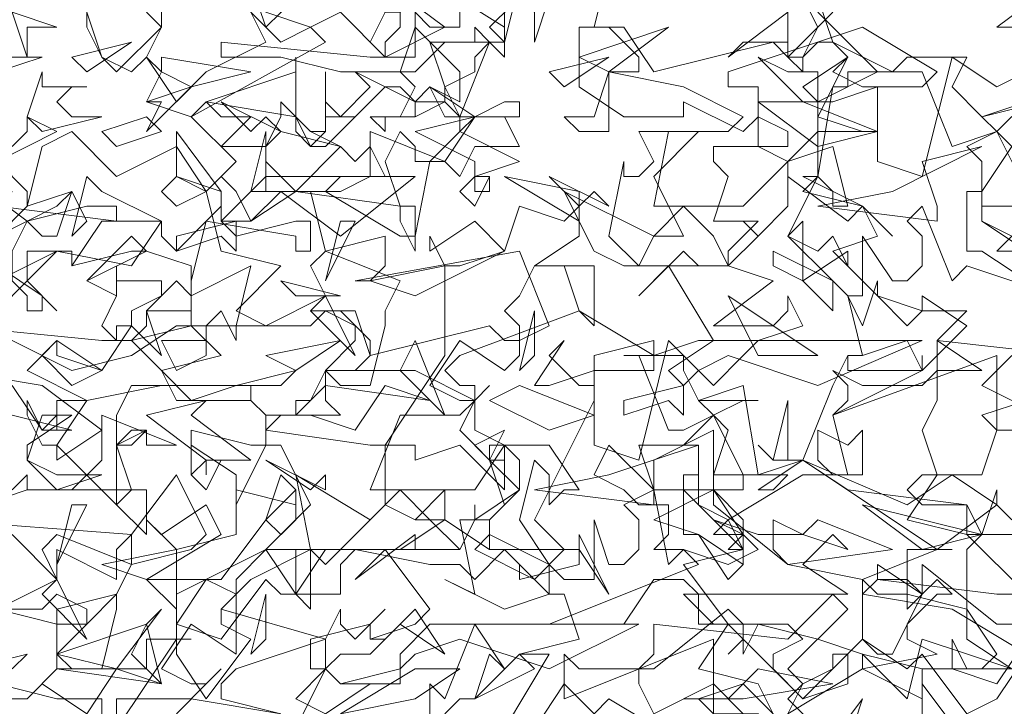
# Model space of a CAD drawing. Header units: millimetres. Extents: x 4234 to 4704, y 1542 to 2004.
# Tile 116 of 256: x 4334.9 to 4341.46, y 1824.96 to 1829.54. Entities that reach past the tile are written whole.
import ezdxf

# ---------------------------------------------------------------- set-up
doc = ezdxf.new("R2010")
doc.units = ezdxf.units.MM
doc.linetypes.add('DASHED', pattern=[19.05, 12.7, -6.35])
doc.layers.add('BOD', color=40, linetype='Continuous')
doc.layers.add('DIMENSIONS', color=7, linetype='Continuous')
pattern_1 = [(90, (3399.144, -158.445), (-8.980256, 8.980256), [2.38125, -15.57926]), (45, (3399.144, -158.445), (-8.980256, 8.980256), [2.38125, -10.31875]), (135, (3399.144, -158.445), (-8.980256, -8.980256), [2.38125, -10.31875])]

# ---------------------------------------------------------------- blocks, each defined once
blk = doc.blocks.new('A$Cf9015526')
at = {"color": 116, "lineweight": 0, "true_color": 0x136734}
for points in [[(2.3984, 2.6205), (2.3095, 2.5538), (2.3984, 2.5538)], [(2.354, 2.4872), (2.3095, 2.465), (2.2429, 2.5094), (2.1985, 2.3318), (2.1319, 2.354), (2.1319, 2.465), (2.0653, 2.4428), (2.0431, 2.4428), (2.0209, 2.465), (2.0875, 2.5094), (2.0653, 2.4872), (2.1097, 2.465), (2.1319, 2.465), (2.1985, 2.465), (2.2207, 2.4872), (2.1097, 2.5538), (1.9098, 2.4872), (1.9098, 2.465), (1.9542, 2.465), (1.9542, 2.3762), (1.9986, 2.354), (2.0653, 2.3762), (2.0875, 2.2873), (2.0653, 2.2873), (2.0653, 2.3095), (2.0431, 2.3318), (1.9986, 2.2429), (2.0653, 2.1763), (2.0875, 2.1541), (2.1097, 2.1541), (2.1097, 2.2429), (2.1541, 2.1763), (2.1763, 2.1763), (2.1985, 2.1985), (2.1985, 2.2429), (2.1763, 2.2651), (2.1985, 2.2873), (2.2429, 2.1763), (2.2651, 2.1985), (2.3318, 2.1763)], [(2.354, 2.2207), (2.3095, 2.2207), (2.3318, 2.2429), (2.2873, 2.2651), (2.2873, 2.354), (2.2651, 2.3762), (2.3095, 2.3984), (2.2873, 2.4206), (2.3762, 2.4428)], [(2.354, 2.4428), (2.3095, 2.3984), (2.3318, 2.3762), (2.2873, 2.3095), (2.2873, 2.2651), (2.4206, 2.1763)], [(2.3318, 2.0653), (2.2873, 2.0209), (2.3762, 1.9764)], [(2.354, 1.9986), (2.2873, 1.9764), (2.3095, 1.9542), (2.2873, 1.8876), (2.2651, 1.8876), (2.1985, 1.8876), (2.1763, 1.8654), (2.1985, 1.8432), (2.2651, 1.8432), (2.0875, 1.8654), (2.0209, 1.9098), (1.9542, 1.8654), (1.9764, 1.8654), (1.9986, 1.8876), (1.9098, 1.8876), (1.8876, 1.8876), (1.8876, 1.9542), (1.7988, 1.9098), (1.7988, 1.8654), (1.8876, 1.8654), (1.7988, 1.821), (1.8654, 1.7988), (1.9098, 1.7322), (1.932, 1.7544), (1.932, 1.7988), (1.8876, 1.821), (1.9542, 1.7988), (2.0209, 1.7988), (2.0875, 1.7766), (2.0653, 1.7988), (2.0209, 1.7544), (2.0875, 1.71), (1.8654, 1.71), (1.8432, 1.71), (1.8876, 1.6655), (1.9986, 1.6655), (2.0209, 1.6433), (1.9764, 1.6211), (1.9764, 1.5989), (2.0209, 1.5545), (2.0653, 1.5989), (2.0653, 1.6211), (2.0875, 1.6211), (2.0875, 1.5767), (2.0209, 1.5545), (1.932, 1.6433), (1.9098, 1.6211), (1.932, 1.6433), (1.932, 1.6655), (1.9098, 1.6877), (1.7988, 1.5989), (1.7766, 1.5989), (1.7766, 1.5767), (1.7988, 1.5323), (1.8876, 1.5767), (1.932, 1.5323)], [(2.0431, 1.4657), (2.1097, 1.5545), (2.0875, 1.4879)], [(2.354, 1.6433), (2.3095, 1.5767), (2.2429, 1.5989), (2.2429, 1.6433), (2.2651, 1.5989), (2.2873, 1.5989), (2.3095, 1.6211), (2.2651, 1.6877), (2.1763, 1.71), (2.1319, 1.71), (2.1097, 1.7322), (2.2207, 1.7766), (2.2429, 1.7766), (2.2207, 1.7766), (2.1763, 1.7766), (2.1763, 1.71), (2.1763, 1.6877), (2.1985, 1.71), (2.1985, 1.7544), (2.3095, 1.6655), (2.3318, 1.6655)], [(2.354, 1.71), (2.2651, 1.7988), (2.2873, 1.7988), (2.3095, 1.8654), (2.3095, 1.8432), (2.3318, 1.821)], [(0.7995, 1.5323), (0.9549, 1.4657), (0.9771, 1.5323), (0.9771, 1.5545), (0.9549, 1.5545), (0.9327, 1.5545), (0.9105, 1.5545), (0.8217, 1.5767)], [(0.8217, 1.6877), (0.9105, 1.6655), (0.9105, 1.6877), (0.9993, 1.71), (0.9549, 1.6655), (0.9327, 1.6655), (0.9105, 1.6655), (0.9105, 1.5989), (1.0437, 1.5989), (1.0437, 1.6433), (1.0659, 1.6433), (1.1104, 1.6433), (1.0882, 1.6433), (1.0882, 1.6211), (1.1326, 1.5545), (1.1992, 1.6433), (1.1548, 1.6655), (1.1548, 1.6877), (1.177, 1.71), (1.1326, 1.7322), (1.0882, 1.6655), (1.0882, 1.6877), (1.0437, 1.7322), (1.1548, 1.7322), (1.2214, 1.821), (1.2436, 1.7988), (1.288, 1.8432), (1.2436, 1.932), (1.2214, 1.932), (1.177, 1.8432), (1.177, 1.8876), (1.1104, 1.932), (1.1104, 1.8876), (1.1104, 1.9542), (1.1992, 1.932), (1.2214, 1.932), (1.2214, 1.9764), (1.1992, 1.9986), (1.2214, 1.9764), (1.2658, 1.9764), (1.2436, 1.9764), (1.2214, 1.9542), (1.3768, 1.932), (1.3991, 1.932), (1.4879, 2.0653), (1.4879, 2.1985), (1.5101, 2.1985), (1.5767, 2.2207), (1.5989, 2.2873), (1.6655, 2.2651), (1.6877, 2.2873), (1.6877, 2.2429), (1.6211, 2.1985), (1.71, 2.1985), (1.71, 2.1097), (1.6877, 2.1319), (1.6655, 2.1985), (1.6433, 2.1985), (1.6211, 2.1985), (1.5989, 2.1541), (1.5767, 2.1319), (1.5989, 2.1097), (1.5989, 2.0653), (1.5767, 2.0431), (1.5101, 2.0875), (1.4657, 2.0209), (1.5101, 1.9986), (1.5323, 1.9986), (1.5545, 2.0209), (1.5323, 1.9986), (1.5101, 1.9542), (1.5545, 1.9098), (1.5767, 1.9098), (1.5545, 1.9098), (1.5545, 1.932), (1.5767, 1.932), (1.5767, 1.8654), (1.5101, 1.932), (1.4435, 1.9098), (1.4435, 1.932), (1.4213, 1.932), (1.3991, 1.932), (1.3991, 1.8432), (1.4435, 1.821), (1.4879, 1.8654), (1.4879, 1.821), (1.4657, 1.821), (1.4435, 1.821), (1.3991, 1.8432), (1.3102, 1.7544), (1.288, 1.7766), (1.1992, 1.7322), (1.1548, 1.6877), (1.3102, 1.6433), (1.3324, 1.6877), (1.3324, 1.6655), (1.3546, 1.6433), (1.3991, 1.6877), (1.3768, 1.6655), (1.3768, 1.6433), (1.3991, 1.6433), (1.4435, 1.6877), (1.4879, 1.6211), (1.4213, 1.6655), (1.3768, 1.6211), (1.3324, 1.6211), (1.3102, 1.5989), (1.3324, 1.5767), (1.3768, 1.5767), (1.3102, 1.5323), (1.2658, 1.5545), (1.3102, 1.5989), (1.3102, 1.6433), (1.177, 1.5989), (1.1548, 1.5767), (1.1548, 1.5545), (1.2436, 1.5323), (1.1104, 1.5545), (0.9993, 1.5545), (0.9993, 1.4435)], [(1.4657, 1.4657), (1.4657, 1.5767), (1.4879, 1.5545), (1.5323, 1.6655), (1.5767, 1.5989), (1.5545, 1.6211), (1.5323, 1.5545), (1.5101, 1.5545), (1.4879, 1.5323)], [(1.5767, 1.5101), (1.6433, 1.6211), (1.6211, 1.6211), (1.5989, 1.6211), (1.6877, 1.6433), (1.6655, 1.71), (1.6433, 1.71), (1.5767, 1.6877), (1.4879, 1.7322), (1.5323, 1.71), (1.5101, 1.821), (1.5545, 1.821), (1.5545, 1.7988), (1.5323, 1.7766), (1.6211, 1.7322), (1.6655, 1.7766), (1.6211, 1.821), (1.71, 1.9986), (1.71, 2.0209), (1.71, 2.0653), (1.7988, 2.0875), (1.7988, 2.0653), (1.8654, 2.0875), (1.8876, 2.0875), (1.821, 2.1985), (1.7766, 2.1541), (1.8432, 2.2207), (1.8654, 2.1985), (1.9098, 2.1985), (1.9542, 2.2429), (1.932, 2.2651), (1.9542, 2.2429), (1.9986, 2.2873), (1.9986, 2.3318), (1.9986, 2.354), (1.932, 2.2873), (1.9098, 2.2873), (1.8876, 2.2873), (1.7988, 2.2873), (1.821, 2.3984), (1.9098, 2.3984), (1.932, 2.4206), (1.8432, 2.465), (1.7322, 2.4872), (1.7322, 2.465), (1.7322, 2.4206), (1.7322, 2.3984), (1.6877, 2.3984), (1.6655, 2.4206), (1.71, 2.4206), (1.7322, 2.4872), (1.7544, 2.4872), (1.7766, 2.4872), (1.7766, 2.5094), (1.7322, 2.5538), (1.6877, 2.5538), (1.7544, 2.5538), (1.7988, 2.4872), (1.9764, 2.5316), (1.9986, 2.5094), (2.0209, 2.5094), (2.0431, 2.5538), (1.9986, 2.6427)], [(2.0431, 2.576), (2.1319, 2.4872), (2.0431, 2.4428), (2.0431, 2.4206), (2.1097, 2.3984), (2.1319, 2.3984), (2.0653, 2.3984), (2.0431, 2.3984), (2.0431, 2.3318), (2.0209, 2.3095), (2.1097, 2.2873), (2.1319, 2.2429), (2.0653, 2.2207), (2.1319, 2.1541), (2.1985, 2.1319), (2.2207, 2.1319), (2.2651, 2.1319), (2.2207, 2.0875), (2.2873, 2.0431), (2.2207, 2.0431), (2.2207, 1.9986), (2.1985, 1.9542), (2.2207, 1.8876), (2.1763, 1.821), (2.2651, 1.7988), (2.2651, 1.8432), (2.2873, 1.7988), (2.354, 1.7988), (2.2873, 1.7988), (2.2651, 1.7766), (2.2651, 1.6433), (2.3318, 1.5989)], [(2.3762, 1.5989), (2.1985, 1.5989), (2.1985, 1.5323)], [(1.5989, 2.6205), (1.5767, 2.5316), (1.4879, 2.5316), (1.4435, 2.4872), (1.3324, 2.4872), (1.2436, 2.5094), (1.177, 2.5094), (1.1548, 2.5094), (1.1548, 2.5316), (1.3768, 2.5094), (1.4435, 2.5094), (1.4435, 2.5316), (1.4435, 2.576), (1.4657, 2.5538), (1.5101, 2.5538), (1.5101, 2.6205)], [(1.7322, 2.6427), (1.71, 2.5538), (1.6877, 2.5538), (1.6877, 2.465), (1.7544, 2.4206), (1.8432, 2.4206), (1.8432, 2.4428), (1.932, 2.3984), (1.9542, 2.4206), (1.9986, 2.3984), (1.9986, 2.3762), (1.8876, 2.3762), (1.8876, 2.354), (1.9098, 2.3318), (1.8876, 2.2651), (1.9542, 2.2651), (1.9098, 2.2207), (1.9098, 2.1985), (1.9764, 2.1763), (1.8876, 2.1097), (1.9764, 2.1097), (1.9986, 2.1319), (1.9986, 2.1541), (2.0209, 2.1097), (1.9542, 2.0875), (1.932, 2.0653), (1.8876, 2.0209), (1.821, 2.0875), (1.7766, 1.9098), (1.71, 1.932), (1.71, 2.0431), (1.6433, 2.0209), (1.6211, 2.0209), (1.6655, 2.0875), (1.6433, 2.0653), (1.6877, 2.0209), (1.71, 2.0209), (1.71, 2.0431), (1.7988, 2.0431), (1.7988, 2.0653), (1.6877, 2.1319), (1.5101, 2.0653), (1.4879, 2.0431), (1.5101, 2.0209), (1.5323, 2.0209), (1.5323, 1.9542), (1.5767, 1.932), (1.6433, 1.932), (1.6877, 1.8654), (1.6655, 1.8654), (1.6433, 1.8432), (1.6433, 1.8876), (1.6211, 1.9098), (1.5989, 1.821), (1.6433, 1.7544), (1.6655, 1.7322), (1.71, 1.7322), (1.71, 1.821), (1.7322, 1.7544), (1.7544, 1.7544), (1.7766, 1.7766), (1.7766, 1.821), (1.7544, 1.8432), (1.7988, 1.8654), (1.821, 1.7544), (1.8432, 1.7766), (1.9098, 1.7544), (1.9542, 1.7766), (1.932, 1.7988), (1.8876, 1.7988), (1.9098, 1.821), (1.8654, 1.8432), (1.8654, 1.932), (1.8432, 1.932), (1.8876, 1.9764), (1.8654, 1.9986), (1.9542, 1.9986), (1.932, 1.9986), (1.8876, 1.9764), (1.9098, 1.9542), (1.8876, 1.8876), (1.8876, 1.8432), (1.9986, 1.7544), (2.1097, 1.7322), (2.1097, 1.6433), (2.1319, 1.6211), (2.1541, 1.6211), (2.1985, 1.71), (2.1763, 1.7322), (2.1319, 1.7322), (2.1319, 1.7544), (2.1985, 1.71), (2.2207, 1.7322), (2.2429, 1.71), (2.2207, 1.71), (2.1763, 1.6655), (2.1763, 1.6433), (2.2207, 1.6211), (2.1097, 1.5989), (2.1097, 1.6211), (2.0431, 1.6433), (1.9542, 1.6655), (1.932, 1.6211), (1.932, 1.6433), (1.9098, 1.6655), (1.8654, 1.5989), (1.9542, 1.5767), (1.9764, 1.5323)], [(1.9764, 1.5323), (1.932, 1.5767), (1.8654, 1.5545), (1.8876, 1.5323)], [(0.8217, 1.5545), (0.8661, 1.5545), (0.8439, 1.5545)], [(0.9993, 1.5101), (1.0882, 1.6433), (1.0882, 1.7766), (1.177, 1.7988), (1.177, 1.8654), (1.2658, 1.8432), (1.2658, 1.8654), (1.2658, 1.821), (1.2214, 1.7766), (1.288, 1.7766), (1.288, 1.6877), (1.2658, 1.71), (1.2658, 1.7766), (1.2436, 1.7766), (1.2214, 1.7766), (1.177, 1.7322), (1.177, 1.71), (1.177, 1.6877), (1.177, 1.6433), (1.177, 1.6211), (1.1104, 1.6655), (1.0659, 1.5989), (1.1104, 1.5767), (1.1326, 1.5767), (1.1548, 1.5989), (1.1326, 1.5767), (1.0882, 1.5323)], [(1.2214, 1.4213), (1.3102, 1.5989), (1.288, 1.5989), (1.288, 1.6433), (1.3768, 1.6655), (1.3768, 1.6433), (1.4435, 1.6655), (1.4657, 1.6877), (1.3991, 1.7766), (1.3546, 1.7322), (1.4435, 1.7988), (1.4435, 1.7766), (1.5101, 1.7766), (1.5323, 1.821), (1.5323, 1.8432), (1.5323, 1.821), (1.5989, 1.8654), (1.5989, 1.9098), (1.5767, 1.932), (1.5323, 1.8654), (1.4879, 1.8654), (1.4657, 1.8654), (1.3768, 1.8654), (1.4213, 1.9764), (1.5101, 1.9764), (1.5323, 1.9986), (1.4435, 2.0431), (1.3324, 2.0431), (1.3102, 2.0431), (1.3102, 1.9986), (1.3324, 1.9764), (1.2658, 1.9764), (1.2658, 1.9986), (1.288, 1.9986), (1.3102, 2.0431), (1.3546, 2.0431), (1.3768, 2.0653), (1.3768, 2.0875), (1.3324, 2.1319), (1.288, 2.1319), (1.3546, 2.1319), (1.3768, 2.0653), (1.5545, 2.1097), (1.5767, 2.0875), (1.5989, 2.0875), (1.6433, 2.1097), (1.5989, 2.2207), (1.3546, 2.1763), (1.3768, 2.1763), (1.3991, 2.1985), (1.3991, 2.2429), (1.3102, 2.2207), (1.288, 2.3095), (1.1992, 2.3095), (1.2214, 2.3984), (1.2214, 2.3762), (1.2436, 2.3984), (1.2214, 2.3762), (1.2214, 2.354), (1.2658, 2.3095), (1.3324, 2.3762), (1.3546, 2.354), (1.3768, 2.3762), (1.3991, 2.3318), (1.3324, 2.3318), (1.3102, 2.3095), (1.4213, 2.2429), (1.4435, 2.2429), (1.4657, 2.354), (1.5101, 2.3984), (1.5101, 2.4206), (1.4879, 2.4428), (1.4435, 2.4206), (1.4435, 2.4428), (1.4213, 2.465), (1.3991, 2.465), (1.3768, 2.4428), (1.3546, 2.4206), (1.3102, 2.4206), (1.3102, 2.4872), (1.3102, 2.4428), (1.3324, 2.4206), (1.3768, 2.465), (1.3546, 2.4872), (1.4435, 2.4428), (1.4879, 2.4428), (1.4879, 2.465), (1.5101, 2.4206), (1.5545, 2.5316), (1.5767, 2.5094), (1.5767, 2.5316), (1.5767, 2.5538), (1.3991, 2.6649)], [(1.3991, 2.6205), (1.4879, 2.5538), (1.3991, 2.5094), (1.3324, 2.576), (1.288, 2.5538), (1.3102, 2.5316), (1.1104, 2.4206), (1.0437, 2.4428), (1.0659, 2.4872), (1.0437, 2.5094), (1.0215, 2.4872), (0.9771, 2.5094), (0.9549, 2.5538), (0.9549, 2.576), (0.9771, 2.5094), (0.9993, 2.4872), (1.0659, 2.5538), (1.0437, 2.576)], [(1.0659, 2.576), (1.0659, 2.5538), (1.0437, 2.5094), (1.0882, 2.4428), (1.1326, 2.4872), (1.2214, 2.5316), (1.1992, 2.576)], [(2.0431, 2.5982), (2.0653, 2.5316), (2.1541, 2.4872), (2.0875, 2.4872), (2.0875, 2.465), (2.0653, 2.465), (2.0431, 2.3318), (2.0209, 2.3318), (2.1097, 2.2873), (2.1541, 2.2429), (2.1097, 2.2873), (2.0875, 2.2651), (1.9986, 2.3318), (1.9986, 2.354), (2.0431, 2.3984), (2.0431, 2.4206), (2.0875, 2.5094), (2.0653, 2.5316), (2.0431, 2.5316), (2.0209, 2.5094), (2.0209, 2.4872), (1.9986, 2.5094), (1.9986, 2.5316), (1.932, 2.5316), (1.9098, 2.5094), (1.9986, 2.576), (1.9986, 2.5094), (2.0653, 2.576)], [(2.354, 2.1763), (2.2873, 2.2207), (2.2651, 2.2207), (2.2651, 2.3095), (2.2873, 2.3095), (2.2873, 2.2873), (2.3318, 2.2873)], [(2.354, 2.3095), (2.3095, 2.3984), (2.2429, 2.3762), (2.1985, 2.4872), (2.1541, 2.4872), (2.1763, 2.5094), (2.2651, 2.5094), (2.2429, 2.465), (2.2873, 2.4206), (2.354, 2.4428)], [(0.8217, 2.1763), (0.9105, 2.2207), (1.0215, 2.1985), (1.0659, 2.2651), (0.9771, 2.3095), (0.9549, 2.3318), (0.9327, 2.2429), (0.9549, 2.2651), (0.9327, 2.3095), (0.8661, 2.2873), (0.8883, 2.3762), (0.9327, 2.3984), (0.9993, 2.3318), (1.0882, 2.3762), (1.1326, 2.3095), (1.177, 2.354), (1.1104, 2.4206), (1.1326, 2.4428), (1.1548, 2.4206), (1.1992, 2.4206), (1.1548, 2.3762), (1.2214, 2.3762), (1.2436, 2.4206), (1.2436, 2.4428), (1.288, 2.3984), (1.3102, 2.3984), (1.288, 2.3984), (1.3324, 2.3762), (1.2436, 2.3984), (1.2214, 2.3762), (1.2214, 2.3095), (1.2436, 2.3095), (1.2658, 2.3095), (1.3324, 2.3095), (1.3768, 2.3318), (1.3768, 2.3984), (1.4879, 2.354), (1.4435, 2.354), (1.4435, 2.3762), (1.4213, 2.3984), (1.3991, 2.354), (1.4213, 2.2873), (1.4435, 2.2873), (1.4435, 2.2207), (1.4213, 2.2651), (1.4213, 2.2873), (1.2658, 2.3095), (1.1992, 2.2651), (1.177, 2.3095), (1.1548, 2.3318), (1.1326, 2.3095), (1.1548, 2.2207), (1.2436, 2.1985), (1.177, 2.1319), (1.2214, 2.1097), (1.3102, 2.1541), (1.288, 2.1985), (1.3102, 2.2207), (1.4213, 2.1763), (1.3991, 2.1319), (1.3991, 2.1097), (1.3768, 2.0209), (1.3324, 2.0209), (1.3102, 2.0431), (1.3546, 2.0875), (1.3546, 2.1097), (1.3102, 2.1319), (1.288, 2.1097), (1.177, 2.1097), (1.177, 2.0875), (1.1548, 2.1319), (1.1326, 2.1097), (1.1104, 2.1097), (1.1104, 2.1541), (1.0882, 2.1763), (1.0437, 2.1319), (1.0659, 2.0653), (1.0215, 2.1097), (0.9771, 2.0431), (0.9105, 2.0875), (0.8661, 2.0431), (0.9549, 1.9986), (1.0659, 2.0209), (1.2436, 2.0209), (1.2658, 2.0431), (1.177, 2.0209), (1.0215, 2.0209), (0.9993, 1.9764), (0.9993, 1.9542), (0.9993, 1.932), (1.0215, 1.932), (1.0437, 1.9542), (0.9993, 1.932), (0.9993, 1.8654), (0.9993, 1.8432), (0.9105, 1.932), (0.9105, 1.9098), (0.9771, 1.9542), (0.8883, 2.0209), (0.755, 2.0431)], [(0.755, 2.1097), (0.9771, 2.0875), (1.0215, 2.0875), (1.0437, 2.1097), (1.0437, 2.1319), (1.0659, 2.1319), (1.1104, 2.1319), (1.1104, 2.1985), (1.0437, 2.2207), (1.0215, 2.2207), (0.9327, 2.1985), (0.9327, 2.2207), (0.9105, 2.2207), (0.8661, 2.1763), (0.9105, 2.1319), (0.8661, 2.1763), (0.8661, 2.2207), (0.9327, 2.2207), (0.9327, 2.1985), (0.9771, 2.2651), (1.0659, 2.2651), (1.0659, 2.2429), (1.0882, 2.2207), (1.1326, 2.2651), (1.1548, 2.2873), (1.1548, 2.3095), (1.0882, 2.3318), (1.0882, 2.3984), (1.1548, 2.3095), (1.1548, 2.2651), (1.177, 2.2429), (1.2658, 2.2651), (1.288, 2.2651), (1.288, 2.2207), (1.2658, 2.2207), (1.2658, 2.2429), (1.1326, 2.2651), (1.1104, 2.1763), (1.1104, 2.1541), (1.1992, 2.1985), (1.177, 2.1097), (1.0882, 2.1097), (1.0215, 2.0653), (0.9327, 2.0431), (0.8439, 2.0875)], [(0.8439, 2.0209), (0.8883, 1.9542), (0.9105, 1.9764), (0.8883, 1.9542), (0.9327, 1.9542), (0.8439, 1.9764)], [(0.8439, 1.8654), (0.8661, 1.8876), (0.8661, 1.8654), (0.9327, 1.8654), (0.9771, 1.9098), (0.9771, 1.9764), (1.0882, 1.932), (1.0437, 1.932), (1.0437, 1.9542), (1.0215, 1.9542), (0.9993, 1.932), (1.0215, 1.8654), (1.0437, 1.8654), (1.0437, 1.7988), (0.9993, 1.8432), (1.0215, 1.8654), (0.8661, 1.8654), (0.7995, 1.8432)], [(0.8217, 1.6877), (0.9105, 1.7322), (0.8883, 1.7766), (0.9105, 1.7988), (1.0215, 1.7544), (0.9993, 1.71), (0.9993, 1.6877), (0.9771, 1.5989), (0.9327, 1.5989), (0.9105, 1.6211), (0.9549, 1.6655), (0.9549, 1.6877), (0.9105, 1.71), (0.8883, 1.6877), (0.7773, 1.6877)], [(0.8439, 1.5989), (0.8661, 1.6211), (0.7773, 1.5989)], [(0.7328, 1.821), (1.0215, 1.7988), (1.0882, 1.8876), (1.1326, 1.7988), (1.1104, 1.7766), (1.0215, 1.7544), (1.0215, 1.7766), (1.0215, 1.7988), (0.9993, 1.7766), (0.9993, 1.7322), (0.9105, 1.7766), (0.9105, 1.7544), (0.9105, 1.7322), (0.8439, 1.7988)], [(2.354, 1.5323), (2.2651, 1.4879), (2.1985, 1.5767), (2.1985, 1.5545), (2.1097, 1.5989), (1.9986, 1.5323), (2.0209, 1.5767), (2.0653, 1.5989), (2.1097, 1.6433), (2.1763, 1.5989), (2.1985, 1.6211), (2.2651, 1.5323), (2.3095, 1.5545), (2.354, 1.6211), (2.2429, 1.6877), (2.1097, 1.71), (2.1319, 1.7322), (2.3095, 1.71), (2.3984, 1.71)]]:
    blk.add_lwpolyline(points, dxfattribs=at)
for points in [[(1.2658, 2.5982), (1.2214, 2.5538), (1.1992, 2.6205), (1.2436, 2.576)], [(1.4435, 2.5982), (1.4657, 2.5982), (1.4213, 2.576), (1.4213, 2.5538), (1.3991, 2.5316), (1.3991, 2.5094), (1.3768, 2.5316), (1.3991, 2.576), (1.3546, 2.5982), (1.3991, 2.5982), (1.4213, 2.576), (1.3991, 2.576), (1.3991, 2.6205), (1.4213, 2.6205)], [(1.6211, 2.5316), (1.6211, 2.576), (1.5989, 2.5982), (1.5767, 2.576), (1.5767, 2.5316), (1.5545, 2.5538), (1.6211, 2.6205), (1.6433, 2.5982)], [(1.288, 2.5538), (1.2436, 2.5316), (1.1992, 2.576), (1.2214, 2.5982), (1.2214, 2.576)], [(0.8661, 2.5538), (0.8661, 2.5094), (0.8439, 2.576), (0.9105, 2.5538)], [(1.5101, 2.4428), (1.4657, 2.465), (1.4435, 2.4428), (1.4435, 2.4206), (1.3991, 2.4206), (1.3991, 2.3984), (1.3768, 2.4206), (1.4213, 2.4206), (1.4435, 2.465), (1.4213, 2.4872), (1.4435, 2.5538), (1.5101, 2.4872)], [(1.5323, 2.5094), (1.5323, 2.4872), (1.4879, 2.465), (1.4657, 2.5316), (1.5323, 2.5316), (1.5323, 2.5538), (1.5545, 2.5316)], [(1.6877, 2.5094), (1.821, 2.5538), (1.7322, 2.4872)], [(0.9549, 2.4872), (0.9327, 2.5094), (1.0215, 2.5316)], [(0.755, 2.3984), (0.7328, 2.354), (0.7328, 2.3318), (0.7328, 2.3095), (0.8217, 2.3984), (0.8439, 2.3762), (0.8661, 2.3984), (0.8661, 2.4206), (0.9105, 2.3984), (0.8217, 2.354), (0.8661, 2.3095), (0.8661, 2.2873), (0.8217, 2.2429), (0.8217, 2.2873), (0.8439, 2.3095), (0.7995, 2.3095), (0.7328, 2.3095), (0.7328, 2.2651), (0.644, 2.3318), (0.6662, 2.3095), (0.7328, 2.3984), (0.7328, 2.5094), (0.7328, 2.4206)], [(0.8217, 2.4872), (0.8217, 2.5094), (0.8883, 2.5094)], [(1.1104, 2.465), (1.0437, 2.3984), (1.0659, 2.4428), (1.0437, 2.4428), (1.1104, 2.465), (1.0659, 2.4872), (1.0659, 2.5094), (1.1992, 2.4872)], [(1.1326, 2.4428), (1.2658, 2.4872), (1.2658, 2.5094), (1.2658, 2.4206)], [(1.6655, 2.465), (1.6433, 2.4872), (1.7322, 2.5094)], [(2.0209, 2.4872), (2.0431, 2.4872), (2.0431, 2.4428), (2.0209, 2.4428), (1.9542, 2.5094), (1.9986, 2.4872)], [(0.9549, 2.465), (0.9327, 2.465), (0.9105, 2.4428), (0.9327, 2.4206), (0.9771, 2.4206), (0.8883, 2.3984), (0.8661, 2.4206), (0.8883, 2.4872), (0.8883, 2.465)], [(1.5767, 2.4428), (1.5989, 2.4428), (1.5989, 2.4206), (1.4879, 2.4206), (1.4657, 2.465), (1.5323, 2.4206)], [(1.2214, 2.4206), (1.2436, 2.3984), (1.1548, 2.4428), (1.1992, 2.3984)], [(2.0431, 2.3762), (1.9542, 2.4428), (1.9764, 2.4428), (2.0209, 2.4428), (2.1319, 2.3984)], [(0.9993, 2.3762), (0.9771, 2.3984), (1.0437, 2.4206), (1.0659, 2.3984)], [(1.3102, 2.3984), (1.3102, 2.4206), (1.3324, 2.4206), (1.3546, 2.4206), (1.3102, 2.3762), (1.288, 2.3762), (1.2658, 2.3984), (1.2658, 2.4206), (1.288, 2.3762)], [(1.5989, 2.354), (1.5323, 2.3318), (1.5545, 2.3318), (1.5545, 2.3095), (1.5323, 2.3095), (1.5323, 2.354), (1.4435, 2.3984), (1.5323, 2.4206), (1.5101, 2.3984)], [(1.5989, 2.3762), (1.5323, 2.3762), (1.5101, 2.3318), (1.4879, 2.354), (1.5323, 2.4206), (1.5767, 2.4206)], [(1.7988, 2.3318), (1.8432, 2.2429), (1.7988, 2.2429), (1.7766, 2.1985), (1.7322, 2.2429), (1.7544, 2.354), (1.7544, 2.3318), (1.7766, 2.3318), (1.7988, 2.354), (1.7766, 2.3984), (1.8654, 2.3984)], [(2.2207, 2.2651), (2.0431, 2.2873), (2.1541, 2.3095), (2.2873, 2.3762), (2.1985, 2.354), (2.2207, 2.2873)], [(0.9549, 2.2873), (0.9993, 2.2873), (0.9993, 2.2651), (0.8217, 2.2873), (0.7773, 2.3318), (0.8661, 2.2651)], [(1.0882, 2.2873), (1.0659, 2.3095), (1.0882, 2.3318), (1.1326, 2.3095)], [(1.3324, 2.2429), (1.2436, 2.3095), (1.1992, 2.2651), (1.177, 2.2651), (1.177, 2.2207), (1.1548, 2.2429), (1.0882, 2.2207), (1.0882, 2.2429), (1.177, 2.2651), (1.1548, 2.2651), (1.2214, 2.3318), (1.4435, 2.3318)], [(1.5323, 2.2873), (1.5101, 2.3095), (1.5323, 2.3318), (1.5545, 2.3318)], [(1.6877, 2.2651), (1.5767, 2.3318), (1.6877, 2.3095)], [(1.71, 2.3095), (1.7322, 2.2873), (1.6433, 2.3318), (1.6877, 2.2873)], [(0.9105, 2.2873), (0.9327, 2.3095), (0.9105, 2.2429), (0.8883, 2.2429), (0.8661, 2.2651), (0.8439, 2.2207), (0.8439, 2.1763), (0.8439, 2.1985), (0.8217, 2.2207), (0.7995, 2.2207), (0.755, 2.1763), (0.7995, 2.2207), (0.6884, 2.2207), (0.6662, 2.2207), (0.755, 2.2429), (0.7773, 2.3095), (0.8217, 2.2429)], [(1.8432, 2.2873), (1.8876, 2.2429), (1.9098, 2.1985), (1.7988, 2.1985), (1.7766, 2.1985), (1.7544, 2.1985), (1.71, 2.2207), (1.6655, 2.3095), (1.7988, 2.2429)], [(1.3102, 2.1763), (1.3324, 2.2651), (1.3546, 2.2651)], [(1.4435, 2.1541), (1.3768, 2.1763), (1.4879, 2.1985), (1.4657, 2.2429), (1.4657, 2.2207), (1.5323, 2.2651), (1.5767, 2.2207)], [(2.0431, 2.2207), (2.0653, 2.2429), (2.0875, 2.1985), (2.0875, 2.2207), (2.0209, 2.1763), (2.0209, 2.2651), (1.9986, 2.2429)], [(0.9549, 2.1763), (1.0215, 2.2429), (1.0437, 2.2207)], [(2.0653, 2.1319), (2.0209, 2.1763), (1.9764, 2.1985), (1.9764, 2.2207), (2.0653, 2.1763)], [(0.8883, 2.1319), (0.8661, 2.1319), (0.8661, 2.1541), (0.8439, 2.1763), (0.7995, 2.1763), (0.8217, 2.1985), (0.8883, 2.1541)], [(1.0437, 2.1763), (1.0659, 2.1763), (1.0659, 2.1541), (1.0215, 2.1319), (1.0215, 2.1097), (0.9993, 2.1097), (0.9993, 2.0875), (0.9771, 2.1097), (0.9993, 2.1541), (0.9549, 2.1763), (0.9993, 2.1541), (0.9993, 2.1985), (0.9993, 2.1763)], [(0.8661, 2.1763), (0.8217, 2.1319), (0.8217, 2.1763), (0.8439, 2.1541)], [(1.2658, 2.1541), (1.2436, 2.1763), (1.3324, 2.1541)], [(2.1763, 2.1097), (2.1985, 2.1319), (2.1985, 2.1541), (2.2651, 2.1097), (2.1985, 2.0431), (2.1763, 2.0875), (2.1097, 2.0653), (2.0875, 2.0653), (2.1097, 2.0653), (2.0875, 2.1541), (2.1097, 2.1097), (2.1319, 2.1763), (2.1319, 2.1541)], [(1.288, 2.1319), (1.3102, 2.1541), (1.3546, 2.0653)], [(2.0431, 2.0653), (1.9098, 2.1541), (1.9542, 2.0653)], [(1.6211, 2.0653), (1.5989, 2.0431), (1.6211, 2.1319)], [(2.4206, 2.0209), (2.4428, 1.9986), (2.4206, 1.9764), (2.5094, 1.8876), (2.4206, 1.8432), (2.465, 1.8876), (2.3762, 1.9542), (2.3095, 1.9542), (2.3095, 2.0653), (2.0653, 1.9764), (2.0875, 1.9986), (2.0875, 2.0209), (2.0653, 2.0431), (2.1097, 2.0209), (2.1985, 2.0209), (2.2207, 2.0431), (2.2207, 2.0875), (2.4206, 2.0653), (2.4872, 2.1319), (2.5094, 2.1097)], [(1.0659, 2.0431), (1.0215, 2.0875), (1.1104, 2.1097), (1.1548, 2.0653)], [(1.1326, 2.0875), (1.1326, 2.0653), (1.0882, 2.0431), (1.0659, 2.0875), (1.1326, 2.0875), (1.1326, 2.1097)], [(0.9771, 2.0431), (0.9327, 2.0209), (0.8883, 2.0653), (0.9105, 2.0875), (0.9105, 2.0653)], [(1.2658, 2.0431), (1.2214, 2.0653), (1.3324, 2.0875)], [(1.4213, 2.0431), (1.4435, 2.0875), (1.4879, 1.9764)], [(2.0431, 2.0209), (1.9098, 2.0653), (1.8654, 2.0431), (1.8432, 2.0209), (1.8432, 1.9764), (1.821, 1.9986), (1.7544, 1.9764), (1.7544, 1.9986), (1.8432, 2.0209), (1.821, 2.0431), (1.8876, 2.0875), (2.1985, 2.0875)], [(1.8432, 2.0431), (1.8654, 1.9986), (1.932, 2.0209), (1.9542, 1.8876), (2.0209, 1.9098), (2.0653, 2.0209), (2.0875, 2.0653), (2.0875, 2.0431), (2.1985, 2.0431), (2.1985, 2.0653), (2.1985, 2.0431), (2.0653, 1.9764), (2.0875, 1.8876), (2.0209, 1.8876), (1.9098, 1.821), (1.932, 1.7766), (1.932, 1.7544), (1.8654, 1.7988), (1.8432, 1.7988), (1.8432, 1.8876), (1.8654, 1.8876), (1.8654, 1.8654), (1.932, 1.8654), (1.932, 1.8876), (1.8876, 1.9764), (1.8432, 1.9542), (1.821, 1.9542), (1.7766, 2.0653), (1.7544, 2.0653), (1.8432, 2.0653)], [(1.177, 2.0209), (1.1992, 2.0209), (1.1992, 1.9986), (1.0882, 1.9986), (1.0659, 2.0431), (1.1104, 1.9986)], [(1.3991, 2.0209), (1.3546, 1.9542), (1.288, 1.9764), (1.2658, 1.9764), (1.3102, 2.0209), (1.4657, 1.9986)], [(1.6433, 1.9542), (1.5545, 1.9986), (1.5989, 2.0209), (1.71, 1.9764)], [(0.9105, 1.9542), (0.9105, 1.9986), (0.9327, 1.9986), (0.9549, 1.9986), (0.9105, 1.932), (0.8883, 1.932), (0.8661, 1.9764), (0.8661, 1.9986), (0.8883, 1.9542)], [(1.1992, 1.9098), (1.1326, 1.9098), (1.1326, 1.8876), (1.1326, 1.9098), (1.0437, 1.9764), (1.1326, 1.9986), (1.1104, 1.9764)], [(2.0209, 1.9098), (1.9764, 1.9098), (1.9542, 1.932), (1.9764, 1.9098), (1.9986, 1.9986), (1.9986, 1.9098)], [(0.8661, 1.932), (0.8661, 1.9098), (0.9105, 1.8876), (0.9771, 1.8876), (0.9105, 1.8654), (0.8661, 1.9098), (0.8883, 1.9764), (0.9327, 1.9764)], [(1.5989, 1.8654), (1.5545, 1.821), (1.5767, 1.8432), (1.5545, 1.9098), (1.5323, 1.932), (1.5767, 1.9542), (1.5545, 1.9098)], [(2.1097, 1.9542), (2.1097, 1.8876), (2.0653, 1.8876), (2.0431, 1.9098), (2.0431, 1.9542), (2.0875, 1.932)], [(1.7988, 1.8432), (1.6211, 1.8654), (1.7322, 1.8876), (1.8654, 1.932), (1.7766, 1.932), (1.7988, 1.8654)], [(1.8432, 1.8654), (1.932, 1.7766), (1.8432, 1.7544), (1.9098, 1.6655), (1.8654, 1.6655), (1.8654, 1.71), (1.8432, 1.7322), (1.7988, 1.7322), (1.7544, 1.6655), (1.6433, 1.6655), (1.8654, 1.7544), (1.8432, 1.7766), (1.7988, 1.7766), (1.821, 1.7988), (1.821, 1.8432), (1.7766, 1.8432), (1.7544, 1.8654), (1.71, 1.8876), (1.7322, 1.932), (1.7988, 1.8654)], [(1.1326, 1.8654), (1.1104, 1.8876), (1.1326, 1.9098), (1.1548, 1.9098)], [(1.3102, 1.8876), (1.3102, 1.8654), (1.2214, 1.9098), (1.288, 1.8654)], [(2.2207, 1.7766), (2.0209, 1.9098), (2.1763, 1.8432), (2.2429, 1.8876), (2.3095, 1.8432)], [(1.2214, 1.821), (1.2436, 1.8876), (1.2658, 1.8654)], [(1.4213, 1.8654), (1.4657, 1.821), (1.5101, 1.7766), (1.3768, 1.7766), (1.3546, 1.7766), (1.288, 1.7766), (1.2658, 1.8876), (1.3768, 1.821)], [(1.932, 1.7766), (1.9098, 1.7766), (1.932, 1.7988), (1.8876, 1.8654), (1.932, 1.821)], [(0.9105, 1.7544), (0.9327, 1.8432), (0.9549, 1.8432)], [(1.0437, 1.7322), (0.9771, 1.7544), (1.0882, 1.7766), (1.0437, 1.821), (1.0659, 1.7988), (1.1326, 1.8432), (1.1548, 1.7988)], [(2.2873, 1.7988), (2.1097, 1.8432), (2.1985, 1.7766)], [(1.6877, 1.7766), (1.6877, 1.7544), (1.5989, 1.7322), (1.5989, 1.7544), (1.5767, 1.7766), (1.5323, 1.7322), (1.5101, 1.7544), (1.4657, 1.7544), (1.3546, 1.7766), (1.3324, 1.7544), (1.3324, 1.71), (1.2436, 1.71), (1.2214, 1.7322), (1.1548, 1.6433), (1.0882, 1.6655), (1.0882, 1.71), (1.2214, 1.7766), (1.2658, 1.71), (1.3102, 1.7766), (1.4213, 1.7766), (1.4879, 1.821), (1.5545, 1.7766)], [(2.0431, 1.821), (2.1541, 1.7766), (1.9986, 1.7544), (1.9764, 1.7766), (1.9764, 1.821), (2.0209, 1.7988)], [(1.6433, 1.71), (1.5989, 1.7544), (1.5767, 1.7766), (1.5545, 1.7766), (1.5545, 1.7988), (1.6433, 1.7544)], [(1.6877, 1.7766), (1.6877, 1.7988), (1.7322, 1.71)], [(0.8883, 1.71), (0.9105, 1.7322), (0.9549, 1.6433)], [(1.2214, 1.6433), (1.1992, 1.6211), (1.2214, 1.71)], [(1.9986, 1.5989), (2.0209, 1.5767), (1.9986, 1.5545), (2.0875, 1.4657), (1.9986, 1.4213), (2.0431, 1.4657), (1.9542, 1.5323), (1.8876, 1.5323), (1.8876, 1.6433), (1.6655, 1.5545), (1.6655, 1.5767), (1.6655, 1.5989), (1.6655, 1.6211), (1.6877, 1.5989), (1.7766, 1.5989), (1.7988, 1.6211), (1.7988, 1.6655), (1.9986, 1.6433), (2.0653, 1.71), (2.0875, 1.6877)], [(0.9105, 1.6211), (1.0437, 1.6655), (1.0659, 1.6877), (0.9993, 1.5989)], [(1.0215, 1.6211), (1.0437, 1.6655), (1.0659, 1.5767)], [(1.6433, 1.5989), (1.5101, 1.6433), (1.4435, 1.6211), (1.4213, 1.5989), (1.4213, 1.5767), (1.3324, 1.5767), (1.4213, 1.5989), (1.4213, 1.6211), (1.4657, 1.6655), (1.7766, 1.6655)], [(2.1985, 1.5989), (2.1097, 1.6211), (2.1763, 1.5545), (2.1985, 1.6433), (2.3318, 1.5989)], [(1.5323, 1.5545), (1.5989, 1.6211), (1.6211, 1.5989)], [(0.9993, 1.5989), (0.9549, 1.5323), (0.8883, 1.5767), (0.8661, 1.5545), (0.9105, 1.5989), (1.0659, 1.5767)], [(1.4435, 1.5545), (1.3324, 1.5323), (1.4435, 1.5989), (1.5101, 1.5989)], [(1.932, 1.5545), (1.8432, 1.5545), (1.9098, 1.5545), (1.9542, 1.5989), (2.0653, 1.5767)], [(1.7322, 1.5545), (1.8432, 1.4879), (1.6433, 1.4657), (1.6211, 1.5101), (1.6655, 1.5767), (1.71, 1.5323)]]:
    blk.add_lwpolyline(points, close=True, dxfattribs=at)

msp = doc.modelspace()

# ---------------------------------------------------------------- hatches: boundary and pattern name
at = {"layer": 'DIMENSIONS'}
h = msp.add_hatch(dxfattribs=at)
h.set_pattern_fill('GRASS', color=256, scale=0.5)
h.set_pattern_definition(pattern_1)
h.paths.add_polyline_path([(4417.6425, 1844.3253), (4423.2951, 1838.2514), (4434.9969, 1847.6295), (4469.633, 1855.411), (4513.1489, 1877.6572), (4531.9103, 1892.8657), (4546.8873, 1910.4574), (4556.576, 1922.7476), (4577.553, 1933.381), (4592.7448, 1936.6466), (4614.9867, 1937.2699), (4624.0253, 1937.2699), (4633.3522, 1938.7107), (4636.3977, 1940.2306), (4631.8428, 1952.3869, 0.161807)])
h.paths.add_polyline_path([(4631.8428, 1952.3869), (4629.8752, 1957.6381), (4629.4018, 1957.3619), (4621.324, 1958.355), (4615.8552, 1959.6126), (4597.3065, 1970.6836), (4571.5628, 1964.4359), (4571.5628, 1952.3502), (4556.6565, 1951.2934), (4533.2051, 1949.7013), (4514.0135, 1931.7588), (4500.0937, 1928.3885), (4467.5142, 1910.2651), (4457.6487, 1889.7679), (4440.0951, 1876.8578), (4418.6103, 1858.4577), (4410.1637, 1852.3615), (4417.6425, 1844.3253, -0.161807)])
h.paths.add_polyline_path([(4548.0789, 1916.6002), (4552.8565, 1929.9377), (4546.693, 1932.1455), (4541.9153, 1918.808)], flags=24)
h.paths.add_polyline_path([(4503.0556, 1883.2742), (4507.8332, 1896.6117), (4501.6696, 1898.8196), (4496.892, 1885.482)], flags=24)
h.paths.add_polyline_path([(4451.7368, 1857.409), (4456.5145, 1870.7465), (4450.3509, 1872.9544), (4445.5733, 1859.6168)], flags=24)
h.paths.add_polyline_path([(4412.9931, 1854.3366), (4417.0765, 1849.9489), (4419.3393, 1852.0547), (4415.2559, 1856.4424)], flags=24)
h.paths.add_polyline_path([(4596.3471, 1950.1809), (4601.1248, 1963.5184), (4594.9612, 1965.7262), (4590.1836, 1952.3887)], flags=24)
h.paths.add_polyline_path([(4509.7992, 1914.4402), (4520.7716, 1919.9756), (4517.1217, 1927.2104), (4506.1494, 1921.675)], flags=24)
h.paths.add_polyline_path([(4321.6553, 1898.427), (4326.0339, 1896.392), (4327.3367, 1899.1951), (4322.958, 1901.2301)], flags=9)
h.paths.add_polyline_path([(4333.4365, 1891.9961), (4338.2762, 1888.46), (4340.0997, 1890.9559), (4335.26, 1894.492)], flags=9)
h.paths.add_polyline_path([(4351.1951, 1875.6427), (4355.5215, 1871.4944), (4357.6608, 1873.7255), (4353.3344, 1877.8738)], flags=9)
h.paths.add_polyline_path([(4373.9221, 1853.7811), (4378.2721, 1849.6575), (4380.3986, 1851.9008), (4376.0487, 1856.0244)], flags=9)
h.paths.add_polyline_path([(4389.205, 1846.109), (4392.5459, 1849.595), (4390.3143, 1851.7338), (4386.9734, 1848.2478)], flags=9)
h.paths.add_polyline_path([(4407.9742, 1825.8927), (4411.6376, 1829.0381), (4409.6239, 1831.3833), (4405.9606, 1828.2379)], flags=9)
h.paths.add_polyline_path([(4405.6972, 1823.1876), (4408.8355, 1819.5181), (4411.1846, 1821.5272), (4408.0463, 1825.1967)], flags=9)
h.paths.add_polyline_path([(4412.0765, 1813.536), (4414.8574, 1808.2263), (4417.5956, 1809.6604), (4414.8147, 1814.9701)], flags=9)
h.paths.add_polyline_path([(4306.0633, 1735.5308), (4308.3702, 1742.3082), (4305.4441, 1743.3042), (4303.1371, 1736.5268)], flags=9)
h.paths.add_polyline_path([(4289.1237, 1902.077), (4295.0617, 1902.8939), (4294.6404, 1905.9561), (4288.7025, 1905.1392)], flags=9)
h.paths.add_polyline_path([(4305.67, 1902.4686), (4311.5251, 1901.1867), (4312.1862, 1904.2062), (4306.331, 1905.4882)], flags=9)
h.paths.add_polyline_path([(4434.2122, 1813.2206), (4438.5999, 1817.304), (4436.4941, 1819.5668), (4432.1063, 1815.4834)], flags=9)
h.paths.add_polyline_path([(4381.102, 1865.7275), (4385.1854, 1861.3397), (4387.4482, 1863.4456), (4383.3648, 1867.8333)], flags=9)
h.paths.add_polyline_path([(4421.9781, 1821.8049), (4426.0615, 1817.4172), (4428.3243, 1819.523), (4424.2409, 1823.9108)], flags=9)
h.paths.add_polyline_path([(4410.3951, 1823.868), (4413.9297, 1827.1574), (4411.8239, 1829.4202), (4408.2893, 1826.1308)], flags=9)
h.paths.add_polyline_path([(4387.3909, 1817.4858), (4392.1686, 1830.8233), (4386.005, 1833.0311), (4381.2274, 1819.6936)], flags=9)
h.paths.add_polyline_path([(4347.9726, 1750.0597), (4352.7503, 1763.3972), (4346.5867, 1765.6051), (4341.8091, 1752.2675)], flags=9)
h.paths.add_polyline_path([(4341.4321, 1678.3148), (4346.2097, 1691.6523), (4340.0462, 1693.8601), (4335.2686, 1680.5226)], flags=9)
h.paths.add_polyline_path([(4323.3673, 1583.7016), (4328.1449, 1597.0392), (4321.9814, 1599.247), (4317.2037, 1585.9095)], flags=9)
h.paths.add_polyline_path([(4335.3652, 1700.4464), (4339.9795, 1713.3279), (4330.8251, 1716.6071), (4326.2108, 1703.7256)], flags=9)
h.paths.add_polyline_path([(4396.1792, 1839.031), (4404.6554, 1830.2107), (4406.8611, 1832.3304), (4398.3849, 1841.1506)], flags=9)
h.paths.add_polyline_path([(4396.4333, 1860.2956), (4402.6288, 1853.7761), (4403.7122, 1854.8057), (4397.5167, 1861.3251)], flags=9)
h.paths.add_polyline_path([(4349.0141, 1900.3774), (4363.5849, 1891.1608), (4365.102, 1893.5592), (4350.5312, 1902.7758)], flags=9)
h.paths.add_polyline_path([(4438.6658, 1769.7519), (4437.6109, 1764.1146), (4441.3279, 1763.4191), (4442.3828, 1769.0563)], flags=9)
h.paths.add_polyline_path([(4432.3393, 1775.0815), (4431.5916, 1769.3953), (4435.3409, 1768.9023), (4436.0886, 1774.5885)], flags=9)
h.paths.add_polyline_path([(4446.5759, 1765.0098), (4445.4726, 1759.3818), (4449.1836, 1758.6543), (4450.2868, 1764.2824)], flags=9)
h.paths.add_polyline_path([(4333.2801, 1902.1363), (4338.0795, 1900.1576), (4339.5209, 1903.6536), (4334.7215, 1905.6324)], flags=9)
h.paths.add_polyline_path([(4335.5168, 1907.037), (4340.8576, 1904.9473), (4342.2355, 1908.4689), (4336.8946, 1910.5586)], flags=9)
h.paths.add_polyline_path([(4338.3128, 1912.555), (4343.7532, 1910.7401), (4344.9499, 1914.3274), (4339.5095, 1916.1422)], flags=9)
h.paths.add_polyline_path([(4390.5848, 1863.0102), (4393.6134, 1859.8177), (4396.592, 1862.6434), (4393.5633, 1865.8359)], flags=9)
h.paths.add_polyline_path([(4431.1188, 1819.2282), (4434.1502, 1816.0327), (4437.1288, 1818.8584), (4434.0973, 1822.0539)], flags=9)
h.paths.add_polyline_path([(4421.1353, 1830.1653), (4424.1639, 1826.9728), (4427.1425, 1829.7985), (4424.1138, 1832.991)], flags=9)
h.paths.add_polyline_path([(4410.884, 1841.2141), (4413.9127, 1838.0216), (4416.8913, 1840.8473), (4413.8626, 1844.0398)], flags=9)
h.paths.add_polyline_path([(4400.5883, 1852.1946), (4403.617, 1849.0021), (4406.5956, 1851.8278), (4403.5669, 1855.0203)], flags=9)
h.paths.add_polyline_path([(4378.8646, 1874.7618), (4381.8961, 1871.5663), (4384.8747, 1874.392), (4381.8432, 1877.5875)], flags=9)
h = msp.add_hatch(dxfattribs=at)
h.set_pattern_fill('GRASS', color=256, scale=0.5)
h.set_pattern_definition(pattern_1)
h.paths.add_polyline_path([(4408.8621, 1832.1996), (4393.7747, 1848.4713), (4381.6113, 1830.9217), (4363.6012, 1808.7018), (4358.3674, 1803.3966), (4341.8853, 1775.147), (4339.6484, 1751.0878), (4324.4915, 1725.327), (4322.615, 1687.402), (4321.4896, 1659.197), (4314.6168, 1611.7031), (4291.9238, 1588.6095), (4316.1894, 1573.3254, -0.136079)])
h.paths.add_polyline_path([(4392.7529, 1820.4059), (4397.5305, 1833.7435), (4391.367, 1835.9513), (4386.5894, 1822.6138)], flags=24)
h.paths.add_polyline_path([(4353.3346, 1752.9799), (4358.1123, 1766.3174), (4351.9487, 1768.5253), (4347.1711, 1755.1877)], flags=24)
h.paths.add_polyline_path([(4340.7272, 1703.3666), (4345.3415, 1716.2481), (4336.1871, 1719.5273), (4331.5728, 1706.6458)], flags=24)
h = msp.add_hatch(dxfattribs=at)
h.set_pattern_fill('GRASS', color=256, scale=0.5)
h.set_pattern_definition(pattern_1)
h.paths.add_polyline_path([(4310.8274, 1570.4052, -0.136079), (4403.5002, 1829.2794), (4388.4127, 1845.5512), (4376.2493, 1828.0016), (4358.2392, 1805.7816), (4353.0055, 1800.4765), (4336.5233, 1772.2268), (4334.2864, 1748.1676), (4319.1295, 1722.4069), (4317.253, 1684.4818), (4316.1276, 1656.2769), (4309.2548, 1608.7829), (4286.5618, 1585.6893)])
h.paths.add_polyline_path([(4386.9246, 1816.184), (4392.6349, 1832.1251), (4386.4713, 1834.3329), (4380.7611, 1818.3918)], flags=24)
h.paths.add_polyline_path([(4335.4543, 1700.695), (4339.9559, 1713.262), (4330.8015, 1716.5412), (4326.2998, 1703.9742)], flags=24)

# ---------------------------------------------------------------- linework, layer by layer
at = {"layer": 'DIMENSIONS', "linetype": 'DASHED', "lineweight": 5}
msp.add_arc((4823.9531, 1532.7393), 514.5063, 144.782267, 175.801743, dxfattribs=at)

# ---------------------------------------------------------------- block references
at = {"layer": 'BOD', "xscale": 4.480026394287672, "yscale": 4.480026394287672, "zscale": 4.480026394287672}
msp.add_blockref('A$Cf9015526', (4331.0676, 1818.0477, 480.9174), dxfattribs=at)

doc.saveas('drawing.dxf')
